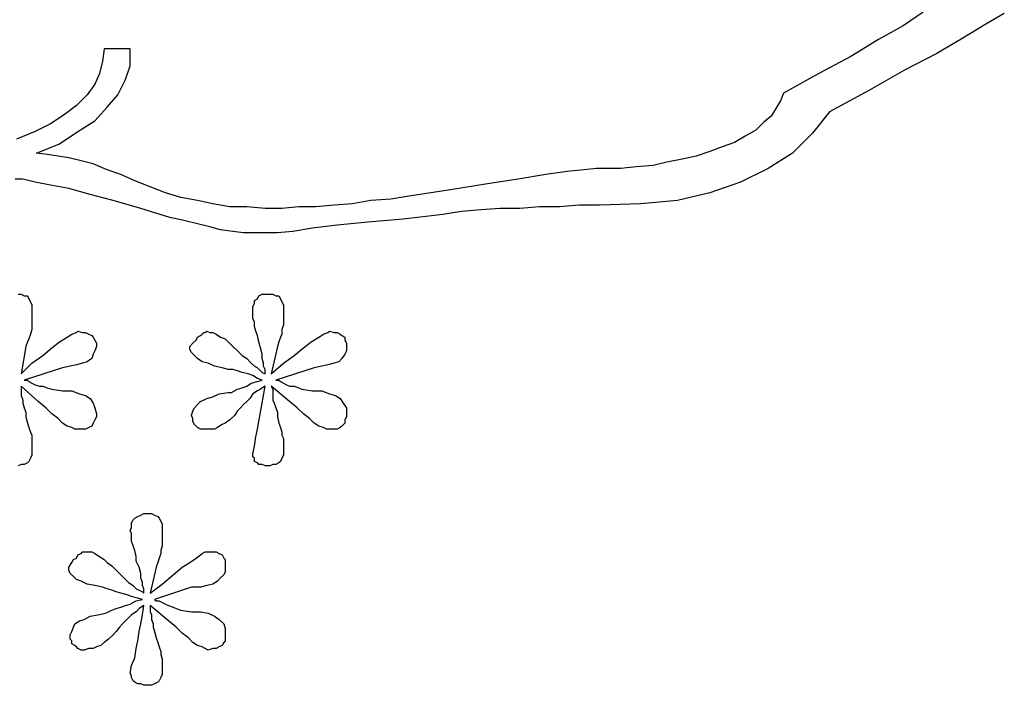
# Model space of a CAD drawing. Extents: x 0.3 to 25.6, y -0.6 to 1.9.
# Tile 6 of 20: x 3.9 to 5.2, y -0.1 to 0.7. Entities that reach past the tile are written whole.
import ezdxf

# ---------------------------------------------------------------- set-up
doc = ezdxf.new("R2010")
doc.units = 0

msp = doc.modelspace()

# ---------------------------------------------------------------- linework, layer by layer
at = {"color": 0}
for p, q in [((5.082031, 0.732422, 0.5), (5.056641, 0.714844, 0.5)), ((5.185547, 0.730469, 0.5), (5.162109, 0.716797, 0.5)), ((5.056641, 0.714844, 0.5), (5.025391, 0.697266, 0.5)), ((5.162109, 0.716797, 0.5), (5.132813, 0.699219, 0.5)), ((5.025391, 0.697266, 0.5), (4.990234, 0.675781, 0.5)), ((5.132813, 0.699219, 0.5), (5.099609, 0.679688, 0.5)), ((4.039063, 0.685547, 0.5), (4.037109, 0.669922, 0.5)), ((4.072266, 0.685547, 0.5), (4.039063, 0.685547, 0.5)), ((4.072266, 0.664063, 0.5), (4.072266, 0.685547, 0.5)), ((5.099609, 0.679688, 0.5), (5.058594, 0.658203, 0.5)), ((4.037109, 0.669922, 0.5), (4.033203, 0.654297, 0.5)), ((4.990234, 0.675781, 0.5), (4.949219, 0.654297, 0.5)), ((4.033203, 0.654297, 0.5), (4.027344, 0.640625, 0.5)), ((4.066406, 0.646484, 0.5), (4.072266, 0.664063, 0.5)), ((4.949219, 0.654297, 0.5), (4.904297, 0.628906, 0.5)), ((5.058594, 0.658203, 0.5), (5.013672, 0.632813, 0.5)), ((4.027344, 0.640625, 0.5), (4.017578, 0.626953, 0.5)), ((4.056641, 0.626953, 0.5), (4.066406, 0.646484, 0.5)), ((4.017578, 0.626953, 0.5), (4.003906, 0.613281, 0.5)), ((4.042969, 0.611328, 0.5), (4.056641, 0.626953, 0.5)), ((4.904297, 0.628906, 0.5), (4.900391, 0.619141, 0.5)), ((5.013672, 0.632813, 0.5), (4.962891, 0.605469, 0.5)), ((4.900391, 0.619141, 0.5), (4.894531, 0.609375, 0.5)), ((4.003906, 0.613281, 0.5), (3.988281, 0.601563, 0.5)), ((4.027344, 0.59375, 0.5), (4.042969, 0.611328, 0.5)), ((4.894531, 0.609375, 0.5), (4.888672, 0.599609, 0.5)), ((4.962891, 0.605469, 0.5), (4.941406, 0.578125, 0.5)), ((3.970703, 0.589844, 0.5), (3.951172, 0.580078, 0.5)), ((3.988281, 0.601563, 0.5), (3.970703, 0.589844, 0.5)), ((4.005859, 0.580078, 0.5), (4.027344, 0.59375, 0.5)), ((4.878906, 0.591797, 0.5), (4.869141, 0.582031, 0.5)), ((4.888672, 0.599609, 0.5), (4.878906, 0.591797, 0.5)), ((3.951172, 0.580078, 0.5), (3.927734, 0.570313, 0.5)), ((3.982422, 0.564453, 0.5), (4.005859, 0.580078, 0.5)), ((4.869141, 0.582031, 0.5), (4.855469, 0.574219, 0.5)), ((4.941406, 0.578125, 0.5), (4.916016, 0.552734, 0.5)), ((3.953125, 0.552734, 0.5), (3.982422, 0.564453, 0.5)), ((4.841797, 0.566406, 0.5), (4.826172, 0.560547, 0.5)), ((4.855469, 0.574219, 0.5), (4.841797, 0.566406, 0.5)), ((3.966797, 0.550781, 0.5), (3.953125, 0.552734, 0.5)), ((4.810547, 0.554688, 0.5), (4.792969, 0.548828, 0.5)), ((4.826172, 0.560547, 0.5), (4.810547, 0.554688, 0.5)), ((4.916016, 0.552734, 0.5), (4.884766, 0.533203, 0.5)), ((3.980469, 0.548828, 0.5), (3.966797, 0.550781, 0.5)), ((3.994141, 0.546875, 0.5), (3.980469, 0.548828, 0.5)), ((4.009766, 0.542969, 0.5), (3.994141, 0.546875, 0.5)), ((4.025391, 0.539063, 0.5), (4.009766, 0.542969, 0.5)), ((4.755859, 0.541016, 0.5), (4.738281, 0.537109, 0.5)), ((4.775391, 0.544922, 0.5), (4.755859, 0.541016, 0.5)), ((4.792969, 0.548828, 0.5), (4.775391, 0.544922, 0.5)), ((4.042969, 0.53125, 0.5), (4.025391, 0.539063, 0.5)), ((4.060547, 0.525391, 0.5), (4.042969, 0.53125, 0.5)), ((4.628906, 0.529297, 0.5), (4.601563, 0.525391, 0.5)), ((4.650391, 0.53125, 0.5), (4.628906, 0.529297, 0.5)), ((4.666016, 0.533203, 0.5), (4.650391, 0.53125, 0.5)), ((4.675781, 0.533203, 0.5), (4.666016, 0.533203, 0.5)), ((4.697266, 0.533203, 0.5), (4.675781, 0.533203, 0.5)), ((4.716797, 0.535156, 0.5), (4.697266, 0.533203, 0.5)), ((4.738281, 0.537109, 0.5), (4.716797, 0.535156, 0.5)), ((4.884766, 0.533203, 0.5), (4.849609, 0.515625, 0.5)), ((3.935547, 0.519531, 0.5), (3.925781, 0.519531, 0.5)), ((3.951172, 0.515625, 0.5), (3.935547, 0.519531, 0.5)), ((3.970703, 0.511719, 0.5), (3.951172, 0.515625, 0.5)), ((4.078125, 0.517578, 0.5), (4.060547, 0.525391, 0.5)), ((4.097656, 0.509766, 0.5), (4.078125, 0.517578, 0.5)), ((4.566406, 0.519531, 0.5), (4.527344, 0.513672, 0.5)), ((4.601563, 0.525391, 0.5), (4.566406, 0.519531, 0.5)), ((4.849609, 0.515625, 0.5), (4.810547, 0.501953, 0.5)), ((3.994141, 0.507813, 0.5), (3.970703, 0.511719, 0.5)), ((4.021484, 0.5, 0.5), (3.994141, 0.507813, 0.5)), ((4.117188, 0.501953, 0.5), (4.097656, 0.509766, 0.5)), ((4.136719, 0.496094, 0.5), (4.117188, 0.501953, 0.5)), ((4.480469, 0.505859, 0.5), (4.427734, 0.498047, 0.5)), ((4.527344, 0.513672, 0.5), (4.480469, 0.505859, 0.5)), ((4.810547, 0.501953, 0.5), (4.769531, 0.492188, 0.5)), ((4.050781, 0.492188, 0.5), (4.021484, 0.5, 0.5)), ((4.085938, 0.482422, 0.5), (4.050781, 0.492188, 0.5)), ((4.158203, 0.492188, 0.5), (4.136719, 0.496094, 0.5)), ((4.177734, 0.488281, 0.5), (4.158203, 0.492188, 0.5)), ((4.378906, 0.492188, 0.5), (4.355469, 0.488281, 0.5)), ((4.404297, 0.494141, 0.5), (4.378906, 0.492188, 0.5)), ((4.427734, 0.498047, 0.5), (4.404297, 0.494141, 0.5)), ((4.769531, 0.492188, 0.5), (4.722656, 0.488281, 0.5)), ((4.123047, 0.470703, 0.5), (4.085938, 0.482422, 0.5)), ((4.199219, 0.484375, 0.5), (4.177734, 0.488281, 0.5)), ((4.220703, 0.484375, 0.5), (4.199219, 0.484375, 0.5)), ((4.244141, 0.482422, 0.5), (4.220703, 0.484375, 0.5)), ((4.265625, 0.482422, 0.5), (4.244141, 0.482422, 0.5)), ((4.287109, 0.484375, 0.5), (4.265625, 0.482422, 0.5)), ((4.308594, 0.484375, 0.5), (4.287109, 0.484375, 0.5)), ((4.332031, 0.486328, 0.5), (4.308594, 0.484375, 0.5)), ((4.355469, 0.488281, 0.5), (4.332031, 0.486328, 0.5)), ((4.494141, 0.478516, 0.5), (4.470703, 0.474609, 0.5)), ((4.519531, 0.480469, 0.5), (4.494141, 0.478516, 0.5)), ((4.542969, 0.482422, 0.5), (4.519531, 0.480469, 0.5)), ((4.568359, 0.482422, 0.5), (4.542969, 0.482422, 0.5)), ((4.59375, 0.484375, 0.5), (4.568359, 0.482422, 0.5)), ((4.619141, 0.484375, 0.5), (4.59375, 0.484375, 0.5)), ((4.644531, 0.486328, 0.5), (4.619141, 0.484375, 0.5)), ((4.669922, 0.486328, 0.5), (4.644531, 0.486328, 0.5)), ((4.722656, 0.488281, 0.5), (4.669922, 0.486328, 0.5)), ((4.140625, 0.466797, 0.5), (4.123047, 0.470703, 0.5)), ((4.158203, 0.462891, 0.5), (4.140625, 0.466797, 0.5)), ((4.375, 0.464844, 0.5), (4.335938, 0.460938, 0.5)), ((4.419922, 0.46875, 0.5), (4.375, 0.464844, 0.5)), ((4.470703, 0.474609, 0.5), (4.419922, 0.46875, 0.5)), ((4.173828, 0.458984, 0.5), (4.158203, 0.462891, 0.5)), ((4.1875, 0.455078, 0.5), (4.173828, 0.458984, 0.5)), ((4.203125, 0.453125, 0.5), (4.1875, 0.455078, 0.5)), ((4.216797, 0.451172, 0.5), (4.203125, 0.453125, 0.5)), ((4.279297, 0.453125, 0.5), (4.259766, 0.451172, 0.5)), ((4.304688, 0.457031, 0.5), (4.279297, 0.453125, 0.5)), ((4.335938, 0.460938, 0.5), (4.304688, 0.457031, 0.5)), ((4.228516, 0.451172, 0.5), (4.216797, 0.451172, 0.5)), ((4.240234, 0.451172, 0.5), (4.228516, 0.451172, 0.5)), ((4.248047, 0.451172, 0.5), (4.240234, 0.451172, 0.5)), ((4.259766, 0.451172, 0.5), (4.248047, 0.451172, 0.5)), ((3.929688, 0.373047, 0.5), (3.933594, 0.373047, 0.5)), ((3.933594, 0.373047, 0.5), (3.9375, 0.371094, 0.5)), ((3.9375, 0.371094, 0.5), (3.941406, 0.371094, 0.5)), ((3.941406, 0.371094, 0.5), (3.943359, 0.367188, 0.5)), ((3.943359, 0.367188, 0.5), (3.945313, 0.363281, 0.5)), ((4.230469, 0.365234, 0.5), (4.234375, 0.367188, 0.5)), ((4.230469, 0.361328, 0.5), (4.230469, 0.365234, 0.5)), ((4.234375, 0.367188, 0.5), (4.236328, 0.371094, 0.5)), ((4.236328, 0.371094, 0.5), (4.240234, 0.373047, 0.5)), ((4.240234, 0.373047, 0.5), (4.244141, 0.373047, 0.5)), ((4.244141, 0.373047, 0.5), (4.25, 0.373047, 0.5)), ((4.25, 0.373047, 0.5), (4.253906, 0.373047, 0.5)), ((4.253906, 0.373047, 0.5), (4.257813, 0.371094, 0.5)), ((4.257813, 0.371094, 0.5), (4.261719, 0.371094, 0.5)), ((4.261719, 0.371094, 0.5), (4.263672, 0.367188, 0.5)), ((4.263672, 0.367188, 0.5), (4.265625, 0.363281, 0.5)), ((3.945313, 0.363281, 0.5), (3.947266, 0.359375, 0.5)), ((3.947266, 0.359375, 0.5), (3.947266, 0.355469, 0.5)), ((3.947266, 0.355469, 0.5), (3.947266, 0.349609, 0.5)), ((4.228516, 0.357422, 0.5), (4.230469, 0.361328, 0.5)), ((4.228516, 0.351563, 0.5), (4.228516, 0.357422, 0.5)), ((4.228516, 0.349609, 0.5), (4.228516, 0.351563, 0.5)), ((4.265625, 0.363281, 0.5), (4.267578, 0.359375, 0.5)), ((4.267578, 0.359375, 0.5), (4.267578, 0.355469, 0.5)), ((4.267578, 0.355469, 0.5), (4.267578, 0.349609, 0.5)), ((3.947266, 0.349609, 0.5), (3.947266, 0.34375, 0.5)), ((3.947266, 0.34375, 0.5), (3.947266, 0.337891, 0.5)), ((4.228516, 0.345703, 0.5), (4.228516, 0.349609, 0.5)), ((4.228516, 0.341797, 0.5), (4.228516, 0.345703, 0.5)), ((4.230469, 0.337891, 0.5), (4.228516, 0.341797, 0.5)), ((4.267578, 0.349609, 0.5), (4.267578, 0.34375, 0.5)), ((4.267578, 0.34375, 0.5), (4.267578, 0.337891, 0.5)), ((3.947266, 0.328125, 0.5), (3.945313, 0.322266, 0.5)), ((3.947266, 0.337891, 0.5), (3.947266, 0.332031, 0.5)), ((3.947266, 0.332031, 0.5), (3.947266, 0.328125, 0.5)), ((4.003906, 0.324219, 0.5), (4.005859, 0.326172, 0.5)), ((4.005859, 0.326172, 0.5), (4.011719, 0.324219, 0.5)), ((4.167969, 0.324219, 0.5), (4.169922, 0.326172, 0.5)), ((4.169922, 0.326172, 0.5), (4.173828, 0.324219, 0.5)), ((4.230469, 0.332031, 0.5), (4.230469, 0.337891, 0.5)), ((4.232422, 0.326172, 0.5), (4.230469, 0.332031, 0.5)), ((4.234375, 0.320313, 0.5), (4.232422, 0.326172, 0.5)), ((4.267578, 0.333984, 0.5), (4.265625, 0.328125, 0.5)), ((4.265625, 0.328125, 0.5), (4.265625, 0.322266, 0.5)), ((4.267578, 0.337891, 0.5), (4.267578, 0.333984, 0.5)), ((4.324219, 0.324219, 0.5), (4.326172, 0.326172, 0.5)), ((4.326172, 0.326172, 0.5), (4.332031, 0.324219, 0.5)), ((3.943359, 0.316406, 0.5), (3.941406, 0.3125, 0.5)), ((3.945313, 0.322266, 0.5), (3.943359, 0.316406, 0.5)), ((3.982422, 0.3125, 0.5), (3.992188, 0.318359, 0.5)), ((3.992188, 0.318359, 0.5), (3.998047, 0.322266, 0.5)), ((3.998047, 0.322266, 0.5), (4.003906, 0.324219, 0.5)), ((4.011719, 0.324219, 0.5), (4.015625, 0.324219, 0.5)), ((4.015625, 0.324219, 0.5), (4.019531, 0.322266, 0.5)), ((4.019531, 0.322266, 0.5), (4.023438, 0.320313, 0.5)), ((4.023438, 0.320313, 0.5), (4.025391, 0.318359, 0.5)), ((4.025391, 0.318359, 0.5), (4.027344, 0.314453, 0.5)), ((4.027344, 0.314453, 0.5), (4.029297, 0.310547, 0.5)), ((4.152344, 0.310547, 0.5), (4.15625, 0.314453, 0.5)), ((4.15625, 0.314453, 0.5), (4.158203, 0.318359, 0.5)), ((4.158203, 0.318359, 0.5), (4.162109, 0.320313, 0.5)), ((4.162109, 0.320313, 0.5), (4.164063, 0.322266, 0.5)), ((4.164063, 0.322266, 0.5), (4.166016, 0.324219, 0.5)), ((4.166016, 0.324219, 0.5), (4.167969, 0.324219, 0.5)), ((4.173828, 0.324219, 0.5), (4.177734, 0.324219, 0.5)), ((4.177734, 0.324219, 0.5), (4.181641, 0.322266, 0.5)), ((4.181641, 0.322266, 0.5), (4.1875, 0.318359, 0.5)), ((4.1875, 0.318359, 0.5), (4.193359, 0.316406, 0.5)), ((4.193359, 0.316406, 0.5), (4.197266, 0.3125, 0.5)), ((4.236328, 0.3125, 0.5), (4.234375, 0.320313, 0.5)), ((4.263672, 0.318359, 0.5), (4.261719, 0.3125, 0.5)), ((4.265625, 0.322266, 0.5), (4.263672, 0.318359, 0.5)), ((4.302734, 0.3125, 0.5), (4.3125, 0.318359, 0.5)), ((4.3125, 0.318359, 0.5), (4.318359, 0.322266, 0.5)), ((4.318359, 0.322266, 0.5), (4.324219, 0.324219, 0.5)), ((4.332031, 0.324219, 0.5), (4.335938, 0.324219, 0.5)), ((4.335938, 0.324219, 0.5), (4.339844, 0.322266, 0.5)), ((4.339844, 0.322266, 0.5), (4.341797, 0.320313, 0.5)), ((4.341797, 0.320313, 0.5), (4.345703, 0.318359, 0.5)), ((4.345703, 0.318359, 0.5), (4.345703, 0.314453, 0.5)), ((4.345703, 0.314453, 0.5), (4.347656, 0.310547, 0.5)), ((3.939453, 0.306641, 0.5), (3.933594, 0.271484, 0.5)), ((3.941406, 0.3125, 0.5), (3.939453, 0.306641, 0.5)), ((3.960938, 0.294922, 0.5), (3.972656, 0.304688, 0.5)), ((3.972656, 0.304688, 0.5), (3.982422, 0.3125, 0.5)), ((4.029297, 0.306641, 0.5), (4.027344, 0.300781, 0.5)), ((4.029297, 0.310547, 0.5), (4.029297, 0.306641, 0.5)), ((4.148438, 0.306641, 0.5), (4.152344, 0.310547, 0.5)), ((4.148438, 0.302734, 0.5), (4.148438, 0.306641, 0.5)), ((4.150391, 0.298828, 0.5), (4.148438, 0.302734, 0.5)), ((4.197266, 0.3125, 0.5), (4.203125, 0.306641, 0.5)), ((4.203125, 0.306641, 0.5), (4.208984, 0.300781, 0.5)), ((4.238281, 0.304688, 0.5), (4.236328, 0.3125, 0.5)), ((4.240234, 0.296875, 0.5), (4.238281, 0.304688, 0.5)), ((4.259766, 0.306641, 0.5), (4.251953, 0.271484, 0.5)), ((4.261719, 0.3125, 0.5), (4.259766, 0.306641, 0.5)), ((4.28125, 0.294922, 0.5), (4.292969, 0.304688, 0.5)), ((4.292969, 0.304688, 0.5), (4.302734, 0.3125, 0.5)), ((4.347656, 0.310547, 0.5), (4.347656, 0.306641, 0.5)), ((4.347656, 0.306641, 0.5), (4.347656, 0.300781, 0.5)), ((3.947266, 0.285156, 0.5), (3.960938, 0.294922, 0.5)), ((4.023438, 0.291016, 0.5), (4.017578, 0.287109, 0.5)), ((4.025391, 0.296875, 0.5), (4.023438, 0.291016, 0.5)), ((4.027344, 0.300781, 0.5), (4.025391, 0.296875, 0.5)), ((4.154297, 0.294922, 0.5), (4.150391, 0.298828, 0.5)), ((4.158203, 0.291016, 0.5), (4.154297, 0.294922, 0.5)), ((4.164063, 0.287109, 0.5), (4.158203, 0.291016, 0.5)), ((4.208984, 0.300781, 0.5), (4.214844, 0.294922, 0.5)), ((4.214844, 0.294922, 0.5), (4.220703, 0.291016, 0.5)), ((4.220703, 0.291016, 0.5), (4.226563, 0.285156, 0.5)), ((4.240234, 0.291016, 0.5), (4.240234, 0.296875, 0.5)), ((4.242188, 0.285156, 0.5), (4.240234, 0.291016, 0.5)), ((4.267578, 0.285156, 0.5), (4.28125, 0.294922, 0.5)), ((4.341797, 0.291016, 0.5), (4.337891, 0.287109, 0.5)), ((4.345703, 0.296875, 0.5), (4.341797, 0.291016, 0.5)), ((4.347656, 0.300781, 0.5), (4.345703, 0.296875, 0.5)), ((3.933594, 0.271484, 0.5), (3.947266, 0.285156, 0.5)), ((3.986328, 0.279297, 0.5), (3.9375, 0.263672, 0.5)), ((3.996094, 0.28125, 0.5), (3.986328, 0.279297, 0.5)), ((4.003906, 0.283203, 0.5), (3.996094, 0.28125, 0.5)), ((4.011719, 0.285156, 0.5), (4.003906, 0.283203, 0.5)), ((4.017578, 0.287109, 0.5), (4.011719, 0.285156, 0.5)), ((4.171875, 0.285156, 0.5), (4.164063, 0.287109, 0.5)), ((4.179688, 0.28125, 0.5), (4.171875, 0.285156, 0.5)), ((4.189453, 0.279297, 0.5), (4.179688, 0.28125, 0.5)), ((4.197266, 0.277344, 0.5), (4.189453, 0.279297, 0.5)), ((4.203125, 0.277344, 0.5), (4.197266, 0.277344, 0.5)), ((4.208984, 0.275391, 0.5), (4.203125, 0.277344, 0.5)), ((4.226563, 0.285156, 0.5), (4.230469, 0.28125, 0.5)), ((4.230469, 0.28125, 0.5), (4.234375, 0.279297, 0.5)), ((4.234375, 0.279297, 0.5), (4.238281, 0.275391, 0.5)), ((4.242188, 0.28125, 0.5), (4.242188, 0.285156, 0.5)), ((4.244141, 0.277344, 0.5), (4.242188, 0.28125, 0.5)), ((4.244141, 0.273438, 0.5), (4.244141, 0.277344, 0.5)), ((4.251953, 0.271484, 0.5), (4.267578, 0.285156, 0.5)), ((4.306641, 0.279297, 0.5), (4.257813, 0.263672, 0.5)), ((4.316406, 0.28125, 0.5), (4.306641, 0.279297, 0.5)), ((4.324219, 0.283203, 0.5), (4.316406, 0.28125, 0.5)), ((4.332031, 0.285156, 0.5), (4.324219, 0.283203, 0.5)), ((4.337891, 0.287109, 0.5), (4.332031, 0.285156, 0.5)), ((3.9375, 0.263672, 0.5), (3.941406, 0.263672, 0.5)), ((3.941406, 0.263672, 0.5), (3.943359, 0.261719, 0.5)), ((4.214844, 0.273438, 0.5), (4.208984, 0.275391, 0.5)), ((4.222656, 0.271484, 0.5), (4.214844, 0.273438, 0.5)), ((4.228516, 0.269531, 0.5), (4.222656, 0.271484, 0.5)), ((4.234375, 0.265625, 0.5), (4.228516, 0.269531, 0.5)), ((4.240234, 0.263672, 0.5), (4.234375, 0.265625, 0.5)), ((4.234375, 0.261719, 0.5), (4.240234, 0.263672, 0.5)), ((4.238281, 0.275391, 0.5), (4.240234, 0.273438, 0.5)), ((4.240234, 0.273438, 0.5), (4.244141, 0.271484, 0.5)), ((4.244141, 0.271484, 0.5), (4.244141, 0.273438, 0.5)), ((4.257813, 0.263672, 0.5), (4.261719, 0.263672, 0.5)), ((4.261719, 0.263672, 0.5), (4.263672, 0.261719, 0.5)), ((3.955078, 0.236328, 0.5), (3.933594, 0.255859, 0.5)), ((3.933594, 0.255859, 0.5), (3.933594, 0.251953, 0.5)), ((3.933594, 0.251953, 0.5), (3.933594, 0.248047, 0.5)), ((3.943359, 0.261719, 0.5), (3.947266, 0.259766, 0.5)), ((3.947266, 0.259766, 0.5), (3.951172, 0.257813, 0.5)), ((3.951172, 0.257813, 0.5), (3.957031, 0.255859, 0.5)), ((3.957031, 0.255859, 0.5), (3.960938, 0.255859, 0.5)), ((3.960938, 0.255859, 0.5), (3.966797, 0.253906, 0.5)), ((3.966797, 0.253906, 0.5), (3.972656, 0.251953, 0.5)), ((3.972656, 0.251953, 0.5), (3.986328, 0.25, 0.5)), ((4.205078, 0.25, 0.5), (4.208984, 0.251953, 0.5)), ((4.208984, 0.251953, 0.5), (4.214844, 0.253906, 0.5)), ((4.214844, 0.253906, 0.5), (4.220703, 0.255859, 0.5)), ((4.220703, 0.255859, 0.5), (4.226563, 0.259766, 0.5)), ((4.226563, 0.259766, 0.5), (4.234375, 0.261719, 0.5)), ((4.238281, 0.251953, 0.5), (4.234375, 0.25, 0.5)), ((4.244141, 0.255859, 0.5), (4.238281, 0.251953, 0.5)), ((4.242188, 0.244141, 0.5), (4.244141, 0.255859, 0.5)), ((4.275391, 0.236328, 0.5), (4.251953, 0.255859, 0.5)), ((4.251953, 0.255859, 0.5), (4.253906, 0.251953, 0.5)), ((4.253906, 0.251953, 0.5), (4.253906, 0.248047, 0.5)), ((4.263672, 0.261719, 0.5), (4.267578, 0.259766, 0.5)), ((4.267578, 0.259766, 0.5), (4.271484, 0.257813, 0.5)), ((4.271484, 0.257813, 0.5), (4.275391, 0.255859, 0.5)), ((4.275391, 0.255859, 0.5), (4.28125, 0.255859, 0.5)), ((4.28125, 0.255859, 0.5), (4.287109, 0.253906, 0.5)), ((4.287109, 0.253906, 0.5), (4.291016, 0.251953, 0.5)), ((4.291016, 0.251953, 0.5), (4.304688, 0.25, 0.5)), ((3.933594, 0.248047, 0.5), (3.933594, 0.244141, 0.5)), ((3.933594, 0.244141, 0.5), (3.935547, 0.238281, 0.5)), ((3.935547, 0.238281, 0.5), (3.935547, 0.234375, 0.5)), ((3.986328, 0.25, 0.5), (3.998047, 0.25, 0.5)), ((3.998047, 0.25, 0.5), (4.007813, 0.246094, 0.5)), ((4.007813, 0.246094, 0.5), (4.015625, 0.244141, 0.5)), ((4.015625, 0.244141, 0.5), (4.021484, 0.240234, 0.5)), ((4.021484, 0.240234, 0.5), (4.025391, 0.234375, 0.5)), ((4.162109, 0.236328, 0.5), (4.169922, 0.240234, 0.5)), ((4.169922, 0.240234, 0.5), (4.177734, 0.242188, 0.5)), ((4.177734, 0.242188, 0.5), (4.185547, 0.246094, 0.5)), ((4.185547, 0.246094, 0.5), (4.197266, 0.248047, 0.5)), ((4.197266, 0.248047, 0.5), (4.201172, 0.248047, 0.5)), ((4.201172, 0.248047, 0.5), (4.205078, 0.25, 0.5)), ((4.224609, 0.240234, 0.5), (4.220703, 0.236328, 0.5)), ((4.228516, 0.246094, 0.5), (4.224609, 0.240234, 0.5)), ((4.234375, 0.25, 0.5), (4.228516, 0.246094, 0.5)), ((4.240234, 0.234375, 0.5), (4.242188, 0.244141, 0.5)), ((4.253906, 0.248047, 0.5), (4.253906, 0.244141, 0.5)), ((4.253906, 0.244141, 0.5), (4.253906, 0.238281, 0.5)), ((4.253906, 0.238281, 0.5), (4.255859, 0.234375, 0.5)), ((4.304688, 0.25, 0.5), (4.316406, 0.25, 0.5)), ((4.316406, 0.25, 0.5), (4.326172, 0.246094, 0.5)), ((4.326172, 0.246094, 0.5), (4.333984, 0.244141, 0.5)), ((4.333984, 0.244141, 0.5), (4.339844, 0.240234, 0.5)), ((4.339844, 0.240234, 0.5), (4.34375, 0.234375, 0.5)), ((3.935547, 0.234375, 0.5), (3.9375, 0.228516, 0.5)), ((3.9375, 0.228516, 0.5), (3.939453, 0.222656, 0.5)), ((3.964844, 0.228516, 0.5), (3.955078, 0.236328, 0.5)), ((3.972656, 0.220703, 0.5), (3.964844, 0.228516, 0.5)), ((4.025391, 0.234375, 0.5), (4.027344, 0.228516, 0.5)), ((4.027344, 0.228516, 0.5), (4.029297, 0.220703, 0.5)), ((4.152344, 0.224609, 0.5), (4.154297, 0.228516, 0.5)), ((4.154297, 0.228516, 0.5), (4.158203, 0.232422, 0.5)), ((4.158203, 0.232422, 0.5), (4.162109, 0.236328, 0.5)), ((4.212891, 0.228516, 0.5), (4.208984, 0.224609, 0.5)), ((4.216797, 0.232422, 0.5), (4.212891, 0.228516, 0.5)), ((4.220703, 0.236328, 0.5), (4.216797, 0.232422, 0.5)), ((4.238281, 0.222656, 0.5), (4.240234, 0.234375, 0.5)), ((4.255859, 0.234375, 0.5), (4.257813, 0.228516, 0.5)), ((4.257813, 0.228516, 0.5), (4.259766, 0.222656, 0.5)), ((4.285156, 0.228516, 0.5), (4.275391, 0.236328, 0.5)), ((4.292969, 0.220703, 0.5), (4.285156, 0.228516, 0.5)), ((4.34375, 0.234375, 0.5), (4.347656, 0.228516, 0.5)), ((4.347656, 0.228516, 0.5), (4.347656, 0.220703, 0.5)), ((3.939453, 0.222656, 0.5), (3.939453, 0.216797, 0.5)), ((3.939453, 0.216797, 0.5), (3.941406, 0.208984, 0.5)), ((3.980469, 0.214844, 0.5), (3.972656, 0.220703, 0.5)), ((3.986328, 0.208984, 0.5), (3.980469, 0.214844, 0.5)), ((4.029297, 0.216797, 0.5), (4.027344, 0.212891, 0.5)), ((4.029297, 0.220703, 0.5), (4.029297, 0.216797, 0.5)), ((4.150391, 0.21875, 0.5), (4.152344, 0.224609, 0.5)), ((4.152344, 0.214844, 0.5), (4.150391, 0.21875, 0.5)), ((4.152344, 0.210938, 0.5), (4.152344, 0.214844, 0.5)), ((4.205078, 0.21875, 0.5), (4.199219, 0.212891, 0.5)), ((4.208984, 0.224609, 0.5), (4.205078, 0.21875, 0.5)), ((4.236328, 0.210938, 0.5), (4.238281, 0.222656, 0.5)), ((4.259766, 0.222656, 0.5), (4.259766, 0.216797, 0.5)), ((4.259766, 0.216797, 0.5), (4.261719, 0.208984, 0.5)), ((4.300781, 0.214844, 0.5), (4.292969, 0.220703, 0.5)), ((4.306641, 0.208984, 0.5), (4.300781, 0.214844, 0.5)), ((4.347656, 0.216797, 0.5), (4.345703, 0.212891, 0.5)), ((4.347656, 0.220703, 0.5), (4.347656, 0.216797, 0.5)), ((3.941406, 0.208984, 0.5), (3.943359, 0.203125, 0.5)), ((3.943359, 0.203125, 0.5), (3.945313, 0.197266, 0.5)), ((3.992188, 0.205078, 0.5), (3.986328, 0.208984, 0.5)), ((3.998047, 0.203125, 0.5), (3.992188, 0.205078, 0.5)), ((4.001953, 0.201172, 0.5), (3.998047, 0.203125, 0.5)), ((4.005859, 0.201172, 0.5), (4.001953, 0.201172, 0.5)), ((4.011719, 0.201172, 0.5), (4.005859, 0.201172, 0.5)), ((4.015625, 0.201172, 0.5), (4.011719, 0.201172, 0.5)), ((4.019531, 0.203125, 0.5), (4.015625, 0.201172, 0.5)), ((4.023438, 0.205078, 0.5), (4.019531, 0.203125, 0.5)), ((4.025391, 0.208984, 0.5), (4.023438, 0.205078, 0.5)), ((4.027344, 0.212891, 0.5), (4.025391, 0.208984, 0.5)), ((4.154297, 0.207031, 0.5), (4.152344, 0.210938, 0.5)), ((4.15625, 0.205078, 0.5), (4.154297, 0.207031, 0.5)), ((4.158203, 0.203125, 0.5), (4.15625, 0.205078, 0.5)), ((4.162109, 0.201172, 0.5), (4.158203, 0.203125, 0.5)), ((4.166016, 0.201172, 0.5), (4.162109, 0.201172, 0.5)), ((4.169922, 0.201172, 0.5), (4.166016, 0.201172, 0.5)), ((4.173828, 0.201172, 0.5), (4.169922, 0.201172, 0.5)), ((4.179688, 0.201172, 0.5), (4.173828, 0.201172, 0.5)), ((4.183594, 0.203125, 0.5), (4.179688, 0.201172, 0.5)), ((4.189453, 0.207031, 0.5), (4.183594, 0.203125, 0.5)), ((4.193359, 0.208984, 0.5), (4.189453, 0.207031, 0.5)), ((4.199219, 0.212891, 0.5), (4.193359, 0.208984, 0.5)), ((4.232422, 0.191406, 0.5), (4.234375, 0.201172, 0.5)), ((4.234375, 0.201172, 0.5), (4.236328, 0.210938, 0.5)), ((4.261719, 0.208984, 0.5), (4.263672, 0.203125, 0.5)), ((4.263672, 0.203125, 0.5), (4.265625, 0.197266, 0.5)), ((4.3125, 0.205078, 0.5), (4.306641, 0.208984, 0.5)), ((4.318359, 0.203125, 0.5), (4.3125, 0.205078, 0.5)), ((4.322266, 0.201172, 0.5), (4.318359, 0.203125, 0.5)), ((4.326172, 0.201172, 0.5), (4.322266, 0.201172, 0.5)), ((4.332031, 0.201172, 0.5), (4.326172, 0.201172, 0.5)), ((4.335938, 0.201172, 0.5), (4.332031, 0.201172, 0.5)), ((4.339844, 0.203125, 0.5), (4.335938, 0.201172, 0.5)), ((4.341797, 0.205078, 0.5), (4.339844, 0.203125, 0.5)), ((4.345703, 0.208984, 0.5), (4.341797, 0.205078, 0.5)), ((4.345703, 0.212891, 0.5), (4.345703, 0.208984, 0.5)), ((3.945313, 0.197266, 0.5), (3.947266, 0.193359, 0.5)), ((3.947266, 0.193359, 0.5), (3.947266, 0.189453, 0.5)), ((3.947266, 0.189453, 0.5), (3.947266, 0.185547, 0.5)), ((4.230469, 0.179688, 0.5), (4.232422, 0.191406, 0.5)), ((4.265625, 0.197266, 0.5), (4.265625, 0.193359, 0.5)), ((4.265625, 0.193359, 0.5), (4.267578, 0.189453, 0.5)), ((4.267578, 0.189453, 0.5), (4.267578, 0.185547, 0.5)), ((3.947266, 0.185547, 0.5), (3.947266, 0.181641, 0.5)), ((3.947266, 0.181641, 0.5), (3.947266, 0.177734, 0.5)), ((3.947266, 0.177734, 0.5), (3.947266, 0.171875, 0.5)), ((4.228516, 0.169922, 0.5), (4.230469, 0.179688, 0.5)), ((4.267578, 0.185547, 0.5), (4.267578, 0.181641, 0.5)), ((4.267578, 0.181641, 0.5), (4.267578, 0.177734, 0.5)), ((4.267578, 0.177734, 0.5), (4.267578, 0.171875, 0.5)), ((3.945313, 0.164063, 0.5), (3.943359, 0.160156, 0.5)), ((3.947266, 0.167969, 0.5), (3.945313, 0.164063, 0.5)), ((3.947266, 0.171875, 0.5), (3.947266, 0.167969, 0.5)), ((4.228516, 0.166016, 0.5), (4.228516, 0.169922, 0.5)), ((4.230469, 0.164063, 0.5), (4.228516, 0.166016, 0.5)), ((4.230469, 0.160156, 0.5), (4.230469, 0.164063, 0.5)), ((4.265625, 0.164063, 0.5), (4.263672, 0.160156, 0.5)), ((4.267578, 0.167969, 0.5), (4.265625, 0.164063, 0.5)), ((4.267578, 0.171875, 0.5), (4.267578, 0.167969, 0.5)), ((3.933594, 0.15625, 0.5), (3.929688, 0.154297, 0.5)), ((3.9375, 0.15625, 0.5), (3.933594, 0.15625, 0.5)), ((3.941406, 0.158203, 0.5), (3.9375, 0.15625, 0.5)), ((3.943359, 0.160156, 0.5), (3.941406, 0.158203, 0.5)), ((4.234375, 0.158203, 0.5), (4.230469, 0.160156, 0.5)), ((4.236328, 0.15625, 0.5), (4.234375, 0.158203, 0.5)), ((4.240234, 0.15625, 0.5), (4.236328, 0.15625, 0.5)), ((4.244141, 0.154297, 0.5), (4.240234, 0.15625, 0.5)), ((4.25, 0.154297, 0.5), (4.244141, 0.154297, 0.5)), ((4.253906, 0.15625, 0.5), (4.25, 0.154297, 0.5)), ((4.257813, 0.15625, 0.5), (4.253906, 0.15625, 0.5)), ((4.261719, 0.158203, 0.5), (4.257813, 0.15625, 0.5)), ((4.263672, 0.160156, 0.5), (4.261719, 0.158203, 0.5)), ((4.076172, 0.085938, 0.5), (4.078125, 0.087891, 0.5)), ((4.078125, 0.087891, 0.5), (4.082031, 0.089844, 0.5)), ((4.082031, 0.089844, 0.5), (4.085938, 0.091797, 0.5)), ((4.085938, 0.091797, 0.5), (4.089844, 0.09375, 0.5)), ((4.089844, 0.09375, 0.5), (4.095703, 0.09375, 0.5)), ((4.095703, 0.09375, 0.5), (4.099609, 0.09375, 0.5)), ((4.099609, 0.09375, 0.5), (4.103516, 0.091797, 0.5)), ((4.103516, 0.091797, 0.5), (4.107422, 0.089844, 0.5)), ((4.107422, 0.089844, 0.5), (4.109375, 0.087891, 0.5)), ((4.109375, 0.087891, 0.5), (4.111328, 0.083984, 0.5)), ((4.072266, 0.072266, 0.5), (4.074219, 0.076172, 0.5)), ((4.074219, 0.082031, 0.5), (4.076172, 0.085938, 0.5)), ((4.074219, 0.076172, 0.5), (4.074219, 0.082031, 0.5)), ((4.111328, 0.083984, 0.5), (4.113281, 0.080078, 0.5)), ((4.113281, 0.080078, 0.5), (4.113281, 0.074219, 0.5)), ((4.074219, 0.068359, 0.5), (4.072266, 0.072266, 0.5)), ((4.074219, 0.066406, 0.5), (4.074219, 0.068359, 0.5)), ((4.074219, 0.0625, 0.5), (4.074219, 0.066406, 0.5)), ((4.113281, 0.074219, 0.5), (4.113281, 0.068359, 0.5)), ((4.113281, 0.068359, 0.5), (4.113281, 0.064453, 0.5)), ((4.113281, 0.064453, 0.5), (4.113281, 0.058594, 0.5)), ((4.074219, 0.058594, 0.5), (4.074219, 0.0625, 0.5)), ((4.076172, 0.052734, 0.5), (4.074219, 0.058594, 0.5)), ((4.078125, 0.046875, 0.5), (4.076172, 0.052734, 0.5)), ((4.113281, 0.052734, 0.5), (4.111328, 0.046875, 0.5)), ((4.113281, 0.058594, 0.5), (4.113281, 0.052734, 0.5)), ((4.003906, 0.037109, 0.5), (4.005859, 0.041016, 0.5)), ((4.005859, 0.041016, 0.5), (4.009766, 0.042969, 0.5)), ((4.009766, 0.042969, 0.5), (4.011719, 0.044922, 0.5)), ((4.011719, 0.044922, 0.5), (4.013672, 0.044922, 0.5)), ((4.013672, 0.044922, 0.5), (4.013672, 0.044922, 0.5)), ((4.013672, 0.044922, 0.5), (4.019531, 0.044922, 0.5)), ((4.019531, 0.044922, 0.5), (4.023438, 0.044922, 0.5)), ((4.023438, 0.044922, 0.5), (4.027344, 0.042969, 0.5)), ((4.027344, 0.042969, 0.5), (4.033203, 0.039063, 0.5)), ((4.033203, 0.039063, 0.5), (4.039063, 0.035156, 0.5)), ((4.080078, 0.039063, 0.5), (4.078125, 0.046875, 0.5)), ((4.080078, 0.033203, 0.5), (4.080078, 0.039063, 0.5)), ((4.111328, 0.042969, 0.5), (4.109375, 0.037109, 0.5)), ((4.111328, 0.046875, 0.5), (4.111328, 0.042969, 0.5)), ((4.15625, 0.037109, 0.5), (4.164063, 0.042969, 0.5)), ((4.164063, 0.042969, 0.5), (4.167969, 0.044922, 0.5)), ((4.167969, 0.044922, 0.5), (4.171875, 0.044922, 0.5)), ((4.171875, 0.044922, 0.5), (4.177734, 0.044922, 0.5)), ((4.177734, 0.044922, 0.5), (4.181641, 0.044922, 0.5)), ((4.181641, 0.044922, 0.5), (4.185547, 0.042969, 0.5)), ((4.185547, 0.042969, 0.5), (4.189453, 0.041016, 0.5)), ((4.189453, 0.041016, 0.5), (4.191406, 0.037109, 0.5)), ((3.994141, 0.025391, 0.5), (3.998047, 0.03125, 0.5)), ((3.994141, 0.021484, 0.5), (3.994141, 0.025391, 0.5)), ((3.998047, 0.03125, 0.5), (4, 0.035156, 0.5)), ((4, 0.035156, 0.5), (4.003906, 0.037109, 0.5)), ((4.039063, 0.035156, 0.5), (4.042969, 0.03125, 0.5)), ((4.042969, 0.03125, 0.5), (4.048828, 0.027344, 0.5)), ((4.048828, 0.027344, 0.5), (4.054688, 0.021484, 0.5)), ((4.083984, 0.025391, 0.5), (4.080078, 0.033203, 0.5)), ((4.085938, 0.017578, 0.5), (4.083984, 0.025391, 0.5)), ((4.105469, 0.025391, 0.5), (4.097656, -0.007813, 0.5)), ((4.107422, 0.03125, 0.5), (4.105469, 0.025391, 0.5)), ((4.109375, 0.037109, 0.5), (4.107422, 0.03125, 0.5)), ((4.126953, 0.015625, 0.5), (4.138672, 0.025391, 0.5)), ((4.138672, 0.025391, 0.5), (4.148438, 0.03125, 0.5)), ((4.148438, 0.03125, 0.5), (4.15625, 0.037109, 0.5)), ((4.191406, 0.037109, 0.5), (4.193359, 0.035156, 0.5)), ((4.193359, 0.035156, 0.5), (4.193359, 0.03125, 0.5)), ((4.193359, 0.03125, 0.5), (4.193359, 0.025391, 0.5)), ((4.193359, 0.025391, 0.5), (4.193359, 0.019531, 0.5)), ((3.996094, 0.017578, 0.5), (3.994141, 0.021484, 0.5)), ((4, 0.013672, 0.5), (3.996094, 0.017578, 0.5)), ((4.003906, 0.009766, 0.5), (4, 0.013672, 0.5)), ((4.054688, 0.021484, 0.5), (4.060547, 0.015625, 0.5)), ((4.060547, 0.015625, 0.5), (4.066406, 0.009766, 0.5)), ((4.085938, 0.011719, 0.5), (4.085938, 0.017578, 0.5)), ((4.113281, 0.003906, 0.5), (4.126953, 0.015625, 0.5)), ((4.191406, 0.015625, 0.5), (4.1875, 0.011719, 0.5)), ((4.193359, 0.019531, 0.5), (4.191406, 0.015625, 0.5)), ((4.009766, 0.007813, 0.5), (4.003906, 0.009766, 0.5)), ((4.017578, 0.003906, 0.5), (4.009766, 0.007813, 0.5)), ((4.027344, 0.001953, 0.5), (4.017578, 0.003906, 0.5)), ((4.037109, 0, 0.5), (4.027344, 0.001953, 0.5)), ((4.042969, -0.001953, 0.5), (4.037109, 0, 0.5)), ((4.066406, 0.009766, 0.5), (4.070313, 0.005859, 0.5)), ((4.070313, 0.005859, 0.5), (4.076172, 0.001953, 0.5)), ((4.076172, 0.001953, 0.5), (4.080078, -0.001953, 0.5)), ((4.087891, 0.005859, 0.5), (4.085938, 0.011719, 0.5)), ((4.087891, 0.001953, 0.5), (4.087891, 0.005859, 0.5)), ((4.089844, -0.001953, 0.5), (4.087891, 0.001953, 0.5)), ((4.097656, -0.007813, 0.5), (4.113281, 0.003906, 0.5)), ((4.150391, 0, 0.5), (4.103516, -0.015625, 0.5)), ((4.162109, 0, 0.5), (4.150391, 0, 0.5)), ((4.169922, 0.001953, 0.5), (4.162109, 0, 0.5)), ((4.177734, 0.003906, 0.5), (4.169922, 0.001953, 0.5)), ((4.183594, 0.007813, 0.5), (4.177734, 0.003906, 0.5)), ((4.1875, 0.011719, 0.5), (4.183594, 0.007813, 0.5)), ((4.048828, -0.003906, 0.5), (4.042969, -0.001953, 0.5)), ((4.054688, -0.005859, 0.5), (4.048828, -0.003906, 0.5)), ((4.060547, -0.007813, 0.5), (4.054688, -0.005859, 0.5)), ((4.068359, -0.009766, 0.5), (4.060547, -0.007813, 0.5)), ((4.074219, -0.011719, 0.5), (4.068359, -0.009766, 0.5)), ((4.080078, -0.013672, 0.5), (4.074219, -0.011719, 0.5)), ((4.080078, -0.001953, 0.5), (4.083984, -0.003906, 0.5)), ((4.083984, -0.003906, 0.5), (4.087891, -0.005859, 0.5)), ((4.087891, -0.005859, 0.5), (4.089844, -0.007813, 0.5)), ((4.089844, -0.005859, 0.5), (4.089844, -0.001953, 0.5)), ((4.089844, -0.007813, 0.5), (4.089844, -0.005859, 0.5)), ((4.060547, -0.025391, 0.5), (4.066406, -0.023438, 0.5)), ((4.066406, -0.023438, 0.5), (4.072266, -0.021484, 0.5)), ((4.072266, -0.021484, 0.5), (4.080078, -0.017578, 0.5)), ((4.087891, -0.015625, 0.5), (4.080078, -0.013672, 0.5)), ((4.080078, -0.017578, 0.5), (4.087891, -0.015625, 0.5)), ((4.089844, -0.023438, 0.5), (4.083984, -0.027344, 0.5)), ((4.087891, -0.035156, 0.5), (4.089844, -0.023438, 0.5)), ((4.121094, -0.042969, 0.5), (4.097656, -0.023438, 0.5)), ((4.097656, -0.023438, 0.5), (4.097656, -0.027344, 0.5)), ((4.103516, -0.015625, 0.5), (4.105469, -0.017578, 0.5)), ((4.105469, -0.017578, 0.5), (4.109375, -0.017578, 0.5)), ((4.109375, -0.017578, 0.5), (4.113281, -0.019531, 0.5)), ((4.113281, -0.019531, 0.5), (4.117188, -0.021484, 0.5)), ((4.117188, -0.021484, 0.5), (4.121094, -0.023438, 0.5)), ((4.121094, -0.023438, 0.5), (4.126953, -0.025391, 0.5)), ((4.013672, -0.041016, 0.5), (4.021484, -0.037109, 0.5)), ((4.021484, -0.037109, 0.5), (4.03125, -0.035156, 0.5)), ((4.03125, -0.035156, 0.5), (4.041016, -0.033203, 0.5)), ((4.041016, -0.033203, 0.5), (4.044922, -0.03125, 0.5)), ((4.044922, -0.03125, 0.5), (4.048828, -0.029297, 0.5)), ((4.048828, -0.029297, 0.5), (4.054688, -0.027344, 0.5)), ((4.054688, -0.027344, 0.5), (4.060547, -0.025391, 0.5)), ((4.074219, -0.035156, 0.5), (4.070313, -0.039063, 0.5)), ((4.080078, -0.03125, 0.5), (4.074219, -0.035156, 0.5)), ((4.083984, -0.027344, 0.5), (4.080078, -0.03125, 0.5)), ((4.085938, -0.046875, 0.5), (4.087891, -0.035156, 0.5)), ((4.097656, -0.027344, 0.5), (4.097656, -0.03125, 0.5)), ((4.097656, -0.03125, 0.5), (4.099609, -0.035156, 0.5)), ((4.099609, -0.035156, 0.5), (4.099609, -0.041016, 0.5)), ((4.126953, -0.025391, 0.5), (4.130859, -0.027344, 0.5)), ((4.130859, -0.027344, 0.5), (4.136719, -0.029297, 0.5)), ((4.136719, -0.029297, 0.5), (4.150391, -0.03125, 0.5)), ((4.150391, -0.03125, 0.5), (4.162109, -0.03125, 0.5)), ((4.162109, -0.03125, 0.5), (4.171875, -0.033203, 0.5)), ((4.171875, -0.033203, 0.5), (4.179688, -0.037109, 0.5)), ((4.179688, -0.037109, 0.5), (4.185547, -0.041016, 0.5)), ((4, -0.050781, 0.5), (4.001953, -0.046875, 0.5)), ((4.001953, -0.046875, 0.5), (4.007813, -0.042969, 0.5)), ((4.007813, -0.042969, 0.5), (4.013672, -0.041016, 0.5)), ((4.0625, -0.046875, 0.5), (4.058594, -0.050781, 0.5)), ((4.066406, -0.042969, 0.5), (4.0625, -0.046875, 0.5)), ((4.070313, -0.039063, 0.5), (4.066406, -0.042969, 0.5)), ((4.083984, -0.056641, 0.5), (4.085938, -0.046875, 0.5)), ((4.099609, -0.041016, 0.5), (4.101563, -0.046875, 0.5)), ((4.101563, -0.046875, 0.5), (4.101563, -0.050781, 0.5)), ((4.130859, -0.050781, 0.5), (4.121094, -0.042969, 0.5)), ((4.185547, -0.041016, 0.5), (4.191406, -0.046875, 0.5)), ((4.191406, -0.046875, 0.5), (4.193359, -0.052734, 0.5)), ((3.996094, -0.060547, 0.5), (3.998047, -0.056641, 0.5)), ((3.996094, -0.066406, 0.5), (3.996094, -0.060547, 0.5)), ((3.998047, -0.056641, 0.5), (4, -0.050781, 0.5)), ((4.050781, -0.060547, 0.5), (4.044922, -0.066406, 0.5)), ((4.054688, -0.056641, 0.5), (4.050781, -0.060547, 0.5)), ((4.058594, -0.050781, 0.5), (4.054688, -0.056641, 0.5)), ((4.082031, -0.068359, 0.5), (4.083984, -0.056641, 0.5)), ((4.101563, -0.050781, 0.5), (4.103516, -0.056641, 0.5)), ((4.103516, -0.056641, 0.5), (4.105469, -0.064453, 0.5)), ((4.138672, -0.058594, 0.5), (4.130859, -0.050781, 0.5)), ((4.146484, -0.064453, 0.5), (4.138672, -0.058594, 0.5)), ((4.193359, -0.052734, 0.5), (4.193359, -0.058594, 0.5)), ((4.193359, -0.058594, 0.5), (4.193359, -0.0625, 0.5)), ((4.193359, -0.0625, 0.5), (4.193359, -0.068359, 0.5)), ((3.998047, -0.068359, 0.5), (3.996094, -0.066406, 0.5)), ((3.998047, -0.072266, 0.5), (3.998047, -0.068359, 0.5)), ((4.001953, -0.074219, 0.5), (3.998047, -0.072266, 0.5)), ((4.003906, -0.076172, 0.5), (4.001953, -0.074219, 0.5)), ((4.035156, -0.074219, 0.5), (4.029297, -0.076172, 0.5)), ((4.039063, -0.070313, 0.5), (4.035156, -0.074219, 0.5)), ((4.044922, -0.066406, 0.5), (4.039063, -0.070313, 0.5)), ((4.080078, -0.078125, 0.5), (4.082031, -0.068359, 0.5)), ((4.105469, -0.064453, 0.5), (4.107422, -0.070313, 0.5)), ((4.107422, -0.070313, 0.5), (4.109375, -0.076172, 0.5)), ((4.152344, -0.070313, 0.5), (4.146484, -0.064453, 0.5)), ((4.158203, -0.074219, 0.5), (4.152344, -0.070313, 0.5)), ((4.164063, -0.076172, 0.5), (4.158203, -0.074219, 0.5)), ((4.189453, -0.074219, 0.5), (4.185547, -0.076172, 0.5)), ((4.191406, -0.070313, 0.5), (4.189453, -0.074219, 0.5)), ((4.193359, -0.068359, 0.5), (4.191406, -0.070313, 0.5)), ((4.005859, -0.078125, 0.5), (4.003906, -0.076172, 0.5)), ((4.009766, -0.080078, 0.5), (4.005859, -0.078125, 0.5)), ((4.013672, -0.080078, 0.5), (4.009766, -0.080078, 0.5)), ((4.019531, -0.078125, 0.5), (4.013672, -0.080078, 0.5)), ((4.025391, -0.078125, 0.5), (4.019531, -0.078125, 0.5)), ((4.029297, -0.076172, 0.5), (4.025391, -0.078125, 0.5)), ((4.078125, -0.089844, 0.5), (4.080078, -0.078125, 0.5)), ((4.109375, -0.076172, 0.5), (4.111328, -0.082031, 0.5)), ((4.111328, -0.082031, 0.5), (4.111328, -0.085938, 0.5)), ((4.111328, -0.085938, 0.5), (4.113281, -0.091797, 0.5)), ((4.167969, -0.078125, 0.5), (4.164063, -0.076172, 0.5)), ((4.171875, -0.080078, 0.5), (4.167969, -0.078125, 0.5)), ((4.177734, -0.078125, 0.5), (4.171875, -0.080078, 0.5)), ((4.181641, -0.078125, 0.5), (4.177734, -0.078125, 0.5)), ((4.185547, -0.076172, 0.5), (4.181641, -0.078125, 0.5)), ((4.072266, -0.109375, 0.5), (4.074219, -0.099609, 0.5)), ((4.074219, -0.099609, 0.5), (4.078125, -0.089844, 0.5)), ((4.113281, -0.091797, 0.5), (4.113281, -0.095703, 0.5)), ((4.113281, -0.095703, 0.5), (4.113281, -0.099609, 0.5)), ((4.113281, -0.099609, 0.5), (4.113281, -0.101563, 0.5)), ((4.074219, -0.113281, 0.5), (4.072266, -0.109375, 0.5)), ((4.113281, -0.111328, 0.5), (4.111328, -0.115234, 0.5)), ((4.113281, -0.101563, 0.5), (4.113281, -0.107422, 0.5)), ((4.113281, -0.107422, 0.5), (4.113281, -0.111328, 0.5)), ((4.074219, -0.115234, 0.5), (4.074219, -0.113281, 0.5)), ((4.076172, -0.119141, 0.5), (4.074219, -0.115234, 0.5)), ((4.078125, -0.121094, 0.5), (4.076172, -0.119141, 0.5)), ((4.082031, -0.123047, 0.5), (4.078125, -0.121094, 0.5)), ((4.085938, -0.123047, 0.5), (4.082031, -0.123047, 0.5)), ((4.089844, -0.125, 0.5), (4.085938, -0.123047, 0.5)), ((4.095703, -0.125, 0.5), (4.089844, -0.125, 0.5)), ((4.099609, -0.125, 0.5), (4.095703, -0.125, 0.5)), ((4.103516, -0.123047, 0.5), (4.099609, -0.125, 0.5)), ((4.107422, -0.121094, 0.5), (4.103516, -0.123047, 0.5)), ((4.109375, -0.119141, 0.5), (4.107422, -0.121094, 0.5)), ((4.111328, -0.115234, 0.5), (4.109375, -0.119141, 0.5))]:
    msp.add_line(p, q, dxfattribs=at)

doc.saveas('drawing.dxf')
